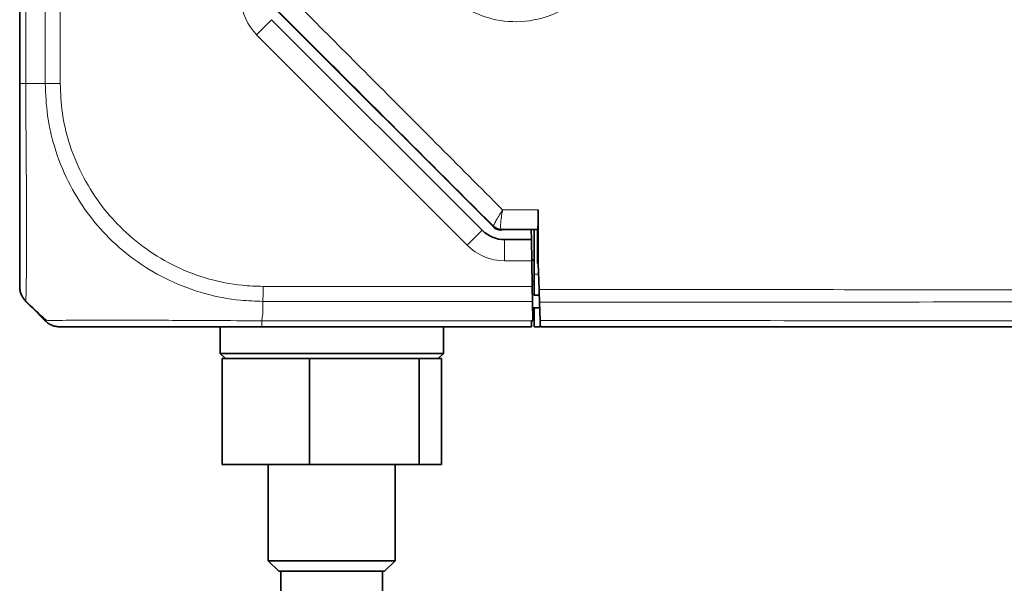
# Model space of a CAD drawing. Header units: millimetres. Extents: x 0 to 1118, y 0 to 864.
# Tile 50 of 200: x 287 to 318, y 386 to 404. Entities that reach past the tile are written whole.
import ezdxf

# ---------------------------------------------------------------- set-up
doc = ezdxf.new("R2010")
doc.units = ezdxf.units.MM

msp = doc.modelspace()

# ---------------------------------------------------------------- linework, layer by layer
at = {"color": 7, "linetype": 'Continuous', "lineweight": 35}
for p, q in [((286.833, 402.093), (286.833, 405.859)), ((301.758, 397.574), (294.83, 404.501)), ((294.771, 404.105), (301.406, 397.469)), ((302.062, 397.49), (301.993, 397.476)), ((302.062, 397.49), (302.651, 397.491)), ((303.152, 397.492), (302.651, 397.491)), ((302.958, 397.176), (302.952, 397.492)), ((303.049, 397.492), (303.049, 396.093)), ((303.151, 396.426), (303.152, 397.492)), ((303.159, 397.499), (303.152, 397.492)), ((302.113, 397.176), (302.958, 397.176)), ((302.958, 397.176), (302.969, 396.509)), ((302.969, 396.526), (303.049, 396.526)), ((302.969, 396.509), (302.984, 395.702)), ((303.151, 396.426), (303.168, 396.426)), ((303.168, 396.426), (303.169, 396.426)), ((303.169, 396.426), (303.198, 395.609)), ((303.049, 396.093), (303.049, 395.423)), ((303.049, 395.859), (302.981, 395.859)), ((302.983, 395.759), (302.984, 395.859)), ((302.984, 395.702), (302.992, 395.231)), ((303.204, 395.423), (303.049, 395.423)), ((287.423, 394.836), (287.028, 395.231)), ((303.002, 394.621), (302.992, 395.231)), ((302.995, 395.026), (303.217, 395.026)), ((303.049, 394.426), (303.049, 395.026)), ((303.232, 394.631), (303.212, 395.201)), ((293.149, 394.426), (293.149, 393.593)), ((302.959, 394.426), (294.465, 394.426)), ((300.183, 393.593), (300.183, 394.426)), ((302.963, 394.621), (302.959, 394.426)), ((302.963, 394.621), (302.983, 394.621)), ((302.983, 394.621), (303.002, 394.621)), ((303.219, 394.426), (303.049, 394.426)), ((303.232, 394.631), (303.236, 394.511)), ((303.278, 394.426), (303.239, 394.426)), ((293.149, 393.593), (293.316, 393.426)), ((293.149, 393.593), (296.666, 393.593)), ((293.208, 390.093), (293.208, 393.426)), ((293.763, 393.426), (293.208, 393.426)), ((295.412, 393.426), (293.763, 393.426)), ((295.967, 393.426), (295.412, 393.426)), ((295.967, 390.093), (295.967, 393.426)), ((296.662, 393.426), (295.967, 393.426)), ((296.666, 393.593), (300.183, 393.593)), ((298.729, 393.426), (296.666, 393.426)), ((299.425, 393.426), (298.729, 393.426)), ((299.425, 390.093), (299.425, 393.426)), ((299.565, 393.426), (299.425, 393.426)), ((300.016, 393.426), (299.565, 393.426)), ((300.016, 393.426), (300.183, 393.593)), ((300.124, 393.426), (300.016, 393.426)), ((300.124, 390.093), (300.124, 393.426)), ((295.967, 390.093), (293.208, 390.093)), ((294.666, 390.093), (294.666, 387.059)), ((299.425, 390.093), (295.967, 390.093)), ((298.666, 387.059), (298.666, 390.093)), ((300.124, 390.093), (299.425, 390.093)), ((294.666, 387.059), (294.999, 386.726)), ((294.666, 387.059), (298.629, 387.059)), ((298.333, 386.726), (298.666, 387.059)), ((298.629, 387.059), (298.666, 387.059)), ((298.333, 386.726), (294.999, 386.726)), ((295.066, 386.726), (295.066, 385.593)), ((298.266, 385.593), (298.266, 386.726))]:
    msp.add_line(p, q, dxfattribs=at)
at = {"color": 7, "linetype": 'Continuous', "lineweight": 18}
for p, q in [((287.028, 405.859), (287.028, 402.093)), ((287.637, 402.093), (287.637, 405.859)), ((288.109, 405.859), (288.109, 402.093)), ((294.771, 404.105), (294.299, 403.633)), ((300.935, 396.998), (294.299, 403.633)), ((287.028, 402.093), (287.637, 402.093)), ((301.406, 397.469), (300.935, 396.998)), ((301.758, 397.574), (301.766, 397.594)), ((301.766, 397.594), (301.766, 397.595)), ((302.002, 397.497), (301.993, 397.476)), ((301.998, 397.499), (302.002, 397.497)), ((302.113, 397.176), (302.113, 396.509)), ((302.969, 396.509), (302.113, 396.509)), ((303.181, 396.093), (303.049, 396.093)), ((294.5, 395.702), (302.984, 395.702)), ((302.983, 395.759), (302.983, 395.859)), ((302.983, 395.759), (303.049, 395.759)), ((294.499, 394.836), (294.499, 395.231)), ((302.992, 395.231), (294.499, 395.231)), ((294.462, 394.621), (302.963, 394.621))]:
    msp.add_line(p, q, dxfattribs=at)
at = {"color": 7, "linetype": 'Continuous', "lineweight": 18, "flags": 128}
msp.add_lwpolyline([(303.236, 394.511), (303.241, 394.492), (303.246, 394.474), (303.251, 394.46), (303.256, 394.448), (303.262, 394.438), (303.267, 394.432), (303.272, 394.427), (303.278, 394.426)], dxfattribs=at)
at = {"color": 7, "linetype": 'Continuous', "lineweight": 18}
for centre, radius, start, end in [((295.478, 404.812), 1.667, 183, 225), ((302.002, 397.83), 0.333, 225.0075, 269.9925), ((302.113, 398.176), 1.667, 225, 270)]:
    msp.add_arc(centre, radius, start, end, dxfattribs=at)
at = {"color": 7, "linetype": 'Continuous', "lineweight": 35}
for centre, radius, start, end in [((302.113, 398.176), 1, 225, 270), ((301.999, 397.83), 0.331, 225.1518, 269.8296), ((288.109, 395.093), 0.667, 248.3851, 270)]:
    msp.add_arc(centre, radius, start, end, dxfattribs=at)
msp.add_ellipse((301.994, 397.809), major_axis=(-0.128, -0.308), ratio=0.999822, start_param=5.890549, end_param=6.675821, dxfattribs=at)
at = {"color": 7, "linetype": 'Continuous', "lineweight": 18}
for points, knots in [([(302.219, 410.258), (302.572, 410.25), (303.279, 410.232), (304.254, 409.756), (305.016, 409.011), (305.481, 408.061), (305.612, 407.026), (305.403, 406.005), (304.869, 405.101), (304.055, 404.414), (303.047, 404.035), (301.964, 404.019), (300.944, 404.368), (300.103, 405.032), (299.541, 405.927), (299.274, 406.985), (299.409, 407.691), (299.478, 408.056)], [0, 0, 0, 0, 0.067352, 0.134807, 0.201365, 0.266559, 0.331022, 0.395831, 0.461841, 0.529215, 0.597385, 0.665466, 0.732785, 0.799141, 0.864724, 0.929912, 1, 1, 1, 1]), ([(295.337, 404.843), (295.616, 404.563), (297.15, 403.025), (299.388, 400.781), (301.347, 398.818), (302.051, 398.112)], [0, 0, 0, 0, 0.124863, 0.685357, 1, 1, 1, 1]), ([(301.766, 397.595), (300.618, 398.742), (298.31, 401.046), (296.003, 403.35), (294.844, 404.507)], [0, 0, 0, 0, 0.497579, 1, 1, 1, 1]), ([(287.028, 402.093), (287.028, 401.864), (287.028, 401.248), (287.033, 400.245), (287.043, 399.142), (287.051, 398.116), (287.053, 397.194), (287.048, 396.416), (287.04, 395.814), (287.03, 395.34), (287.029, 395.271), (287.028, 395.231)], [0, 0, 0, 0, 0.063881, 0.171582, 0.282525, 0.390047, 0.500815, 0.616212, 0.727169, 0.841682, 1, 1, 1, 1]), ([(294.499, 395.231), (294.263, 395.238), (293.643, 395.258), (292.639, 395.453), (291.544, 395.859), (290.524, 396.453), (289.656, 397.181), (288.919, 398.04), (288.327, 399.009), (287.919, 400.046), (287.68, 401.088), (287.652, 401.756), (287.638, 402.093)], [0, 0, 0, 0, 0.065796, 0.172761, 0.282893, 0.389757, 0.499797, 0.596871, 0.703946, 0.814211, 0.906126, 1, 1, 1, 1]), ([(288.109, 402.093), (288.123, 401.783), (288.15, 401.162), (288.374, 400.199), (288.763, 399.235), (289.316, 398.337), (290.002, 397.538), (290.806, 396.859), (291.745, 396.302), (292.765, 395.916), (293.697, 395.727), (294.28, 395.709), (294.5, 395.702)], [0, 0, 0, 0, 0.0929147, 0.1858152, 0.2944776, 0.4031621, 0.5002013, 0.6086254, 0.7170441, 0.8255688, 0.9340808, 1, 1, 1, 1]), ([(302.051, 398.112), (302.05, 398.111), (302.038, 398.092), (301.985, 398.009), (301.901, 397.872), (301.819, 397.728), (301.768, 397.627), (301.766, 397.606), (301.766, 397.595)], [0, 0, 0, 0, 0.003476, 0.073329, 0.317767, 0.547928, 0.771942, 1, 1, 1, 1]), ([(302.051, 398.112), (302.051, 398.111), (302.046, 398.088), (302.028, 397.991), (302.002, 397.83), (301.984, 397.66), (301.981, 397.539), (301.992, 397.512), (301.998, 397.499)], [0, 0, 0, 0, 0.003478, 0.073329, 0.317765, 0.547928, 0.771945, 1, 1, 1, 1]), ([(302.051, 398.112), (302.227, 398.112), (302.6, 398.112), (302.974, 398.112), (303.171, 398.112)], [0, 0, 0, 0, 0.471528, 1, 1, 1, 1]), ([(303.198, 395.609), (304.971, 395.608), (308.518, 395.604), (313.81, 395.598), (319.078, 395.593), (324.797, 395.589), (330.943, 395.58), (337.493, 395.571), (343.974, 395.559), (350.403, 395.548), (356.824, 395.534), (362.856, 395.525), (368.539, 395.513), (373.89, 395.508), (379.369, 395.5), (384.246, 395.497), (388.449, 395.496), (391.948, 395.495), (395.461, 395.496), (398.982, 395.497), (402.483, 395.498), (405.95, 395.5), (409.369, 395.504), (412.754, 395.508), (417.223, 395.514), (422.712, 395.525), (429.191, 395.535), (435.612, 395.55), (442.045, 395.56), (448.53, 395.573), (455.087, 395.581), (461.728, 395.59), (468.453, 395.595), (475.256, 395.603), (479.84, 395.607), (482.134, 395.609)], [0, 0, 0, 0, 0.028813, 0.057658, 0.086603, 0.115582, 0.152644, 0.189738, 0.226872, 0.264053, 0.301237, 0.338527, 0.36828, 0.398095, 0.42828, 0.45862, 0.477376, 0.496134, 0.514939, 0.533889, 0.552887, 0.571631, 0.590415, 0.609117, 0.627847, 0.665443, 0.702688, 0.739944, 0.777088, 0.814175, 0.8513, 0.888356, 0.925477, 0.962703, 1, 1, 1, 1]), ([(482.12, 395.201), (482.095, 395.201), (479.782, 395.203), (475.194, 395.206), (468.403, 395.211), (461.679, 395.22), (455.029, 395.229), (448.463, 395.235), (441.971, 395.244), (435.535, 395.255), (429.116, 395.263), (423.368, 395.273), (418.269, 395.279), (413.831, 395.283), (409.707, 395.287), (405.914, 395.289), (402.08, 395.291), (397.819, 395.293), (393.14, 395.293), (388.856, 395.292), (384.274, 395.291), (379.411, 395.29), (373.947, 395.287), (368.603, 395.281), (362.929, 395.274), (356.901, 395.264), (350.48, 395.255), (344.05, 395.246), (337.563, 395.236), (331.006, 395.229), (324.281, 395.221), (317.386, 395.212), (310.333, 395.207), (305.585, 395.203), (303.212, 395.201)], [0, 0, 0, 0, 0.000407, 0.037546, 0.074685, 0.111825, 0.148967, 0.186114, 0.223265, 0.260433, 0.297678, 0.334919, 0.359889, 0.384865, 0.409822, 0.428541, 0.447259, 0.472352, 0.497472, 0.522563, 0.541269, 0.571456, 0.601648, 0.631381, 0.66112, 0.698386, 0.735582, 0.772776, 0.809935, 0.84709, 0.884203, 0.922795, 0.961407, 1, 1, 1, 1]), ([(294.499, 394.836), (294.497, 394.832), (294.486, 394.812), (294.472, 394.74), (294.466, 394.671), (294.462, 394.621)], [0, 0, 0, 0, 0.0512389, 0.3045526, 1, 1, 1, 1]), ([(287.637, 394.621), (287.645, 394.622), (287.666, 394.622), (287.859, 394.626), (288.266, 394.634), (288.861, 394.641), (289.676, 394.644), (290.662, 394.64), (291.775, 394.632), (293.014, 394.624), (293.935, 394.622), (294.462, 394.621)], [0, 0, 0, 0, 0.062705, 0.17058, 0.281665, 0.389428, 0.500417, 0.63527, 0.742284, 0.852424, 1, 1, 1, 1]), ([(303.232, 394.631), (304.369, 394.63), (307.791, 394.626), (313.472, 394.62), (320.239, 394.613), (326.942, 394.605), (333.566, 394.597), (340.115, 394.588), (346.597, 394.579), (353.043, 394.57), (359.498, 394.561), (364.934, 394.554), (369.343, 394.549), (372.691, 394.546), (376.08, 394.544), (379.502, 394.541), (382.953, 394.54), (386.225, 394.539), (389.316, 394.538), (392.222, 394.538), (395.136, 394.538), (398.044, 394.538), (400.937, 394.539), (404.778, 394.541), (409.529, 394.543), (415.137, 394.548), (420.634, 394.554), (426.054, 394.561), (431.421, 394.569), (436.775, 394.576), (442.145, 394.584), (447.552, 394.591), (453.006, 394.598), (458.515, 394.605), (463.697, 394.611), (468.539, 394.616), (473.03, 394.621), (477.55, 394.626), (480.583, 394.629), (482.1, 394.631)], [0, 0, 0, 0, 0.0185025, 0.0556839, 0.0929342, 0.1301258, 0.1673794, 0.2046015, 0.2418556, 0.2791191, 0.3164536, 0.353803, 0.3725201, 0.391254, 0.4100554, 0.4288879, 0.4476288, 0.4664113, 0.4819856, 0.4975864, 0.5132686, 0.5289783, 0.5445471, 0.5601409, 0.5914883, 0.6225917, 0.653794, 0.6848157, 0.7158524, 0.7468076, 0.7777643, 0.8086809, 0.8396166, 0.8705144, 0.9014461, 0.9260348, 0.9506434, 0.9753118, 1, 1, 1, 1])]:
    msp.add_open_spline(points, degree=3, knots=knots, dxfattribs=at)
at = {"color": 7, "linetype": 'Continuous', "lineweight": 35}
for points, knots in [([(286.833, 395.702), (286.833, 395.74), (286.833, 395.805), (286.833, 396.254), (286.833, 396.817), (286.833, 397.544), (286.833, 398.399), (286.833, 399.343), (286.833, 400.371), (286.833, 401.301), (286.833, 401.88), (286.833, 402.093)], [0, 0, 0, 0, 0.1584128, 0.2711139, 0.3838354, 0.4991898, 0.6083334, 0.7174776, 0.826751, 0.9360043, 1, 1, 1, 1]), ([(303.171, 398.112), (303.171, 398.038), (303.17, 397.891), (303.168, 397.703), (303.165, 397.566), (303.162, 397.507), (303.16, 397.501), (303.159, 397.499)], [0, 0, 0, 0, 0.225877, 0.451696, 0.679087, 0.909304, 1, 1, 1, 1]), ([(303.171, 398.112), (303.17, 397.911), (303.17, 397.349), (303.169, 396.787), (303.168, 396.426)], [0, 0, 0, 0, 0.357, 1, 1, 1, 1]), ([(303.159, 397.499), (302.996, 397.499), (302.611, 397.498), (302.225, 397.497), (302.002, 397.497)], [0, 0, 0, 0, 0.422375, 1, 1, 1, 1]), ([(303.198, 395.609), (303.2, 395.535), (303.206, 395.383), (303.21, 395.263), (303.212, 395.201)], [0, 0, 0, 0, 0.488458, 1, 1, 1, 1]), ([(287.02, 395.244), (287.168, 395.099), (287.381, 394.889), (287.608, 394.686), (287.678, 394.624)], [0, 0, 0, 0, 0.691384, 1, 1, 1, 1]), ([(287.637, 394.621), (287.62, 394.639), (287.561, 394.698), (287.491, 394.767), (287.438, 394.82), (287.426, 394.833), (287.423, 394.835), (287.423, 394.836)], [0, 0, 0, 0, 0.245202, 0.817535, 0.960682, 0.992151, 1, 1, 1, 1]), ([(294.465, 394.426), (293.975, 394.426), (293.123, 394.426), (291.973, 394.426), (290.941, 394.426), (290.025, 394.426), (289.267, 394.426), (288.708, 394.426), (288.323, 394.426), (288.136, 394.426), (288.116, 394.426), (288.109, 394.426)], [0, 0, 0, 0, 0.147652, 0.256205, 0.364776, 0.499589, 0.608942, 0.718292, 0.827742, 0.937176, 1, 1, 1, 1]), ([(303.236, 394.511), (303.237, 394.48), (303.239, 394.433), (303.239, 394.428), (303.239, 394.426)], [0, 0, 0, 0, 0.661909, 1, 1, 1, 1]), ([(482.054, 394.426), (480.538, 394.426), (477.504, 394.426), (472.973, 394.426), (468.46, 394.426), (463.595, 394.426), (458.394, 394.426), (452.875, 394.426), (447.409, 394.426), (441.996, 394.426), (436.623, 394.426), (431.273, 394.426), (425.913, 394.426), (420.513, 394.426), (415.034, 394.426), (409.462, 394.426), (404.734, 394.426), (400.913, 394.426), (398.031, 394.426), (395.145, 394.426), (392.254, 394.426), (389.356, 394.426), (386.27, 394.426), (383.006, 394.426), (379.581, 394.426), (376.183, 394.426), (372.815, 394.426), (369.473, 394.426), (365.068, 394.426), (359.639, 394.426), (353.193, 394.426), (346.75, 394.426), (340.263, 394.426), (333.707, 394.426), (327.069, 394.426), (320.354, 394.426), (313.566, 394.426), (307.864, 394.426), (304.423, 394.426), (303.278, 394.426)], [0, 0, 0, 0, 0.024685, 0.04939, 0.074155, 0.09894, 0.129923, 0.160943, 0.191923, 0.222926, 0.253905, 0.284888, 0.315875, 0.34687, 0.377875, 0.408962, 0.439973, 0.45556, 0.471171, 0.486665, 0.502185, 0.517786, 0.533416, 0.552063, 0.570754, 0.589383, 0.608045, 0.626789, 0.645552, 0.682831, 0.720141, 0.757428, 0.794723, 0.832044, 0.869341, 0.906696, 0.943991, 0.981356, 1, 1, 1, 1])]:
    msp.add_open_spline(points, degree=3, knots=knots, dxfattribs=at)
at = {"color": 7, "linetype": 'Continuous', "lineweight": 18}
for points in [[(287.028, 402.093), (286.999, 402.093), (286.94, 402.093), (286.88, 402.093), (286.84, 402.093), (286.835, 402.093), (286.833, 402.093)], [(287.637, 402.093), (287.67, 402.093), (287.735, 402.093), (287.852, 402.093), (287.978, 402.093), (288.065, 402.093), (288.109, 402.093)], [(294.499, 395.231), (294.499, 395.263), (294.499, 395.329), (294.5, 395.446), (294.5, 395.571), (294.5, 395.659), (294.5, 395.702)], [(294.462, 394.621), (294.462, 394.592), (294.463, 394.534), (294.464, 394.473), (294.464, 394.433), (294.465, 394.429), (294.465, 394.426)]]:
    msp.add_open_spline(points, degree=3, dxfattribs=at)
at = {"color": 7, "linetype": 'Continuous', "lineweight": 35}
for points in [[(287.028, 395.231), (286.999, 395.263), (286.94, 395.329), (286.88, 395.446), (286.84, 395.571), (286.835, 395.659), (286.833, 395.702)], [(287.637, 394.621), (287.67, 394.592), (287.735, 394.534), (287.852, 394.473), (287.978, 394.433), (288.065, 394.429), (288.109, 394.426)]]:
    msp.add_open_spline(points, degree=3, dxfattribs=at)

doc.saveas('drawing.dxf')
